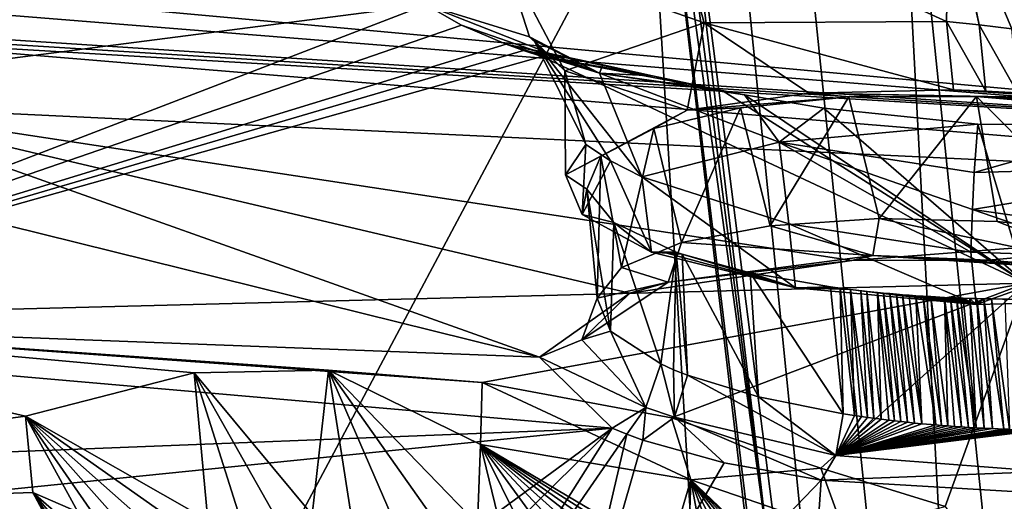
# Model space of a CAD drawing. Header units: metres. Extents: x -147 to 294, y -23 to 81.
# Tile 151 of 256: x 203.2 to 208.53, y 12.63 to 15.24. Entities that reach past the tile are written whole.
import ezdxf

# ---------------------------------------------------------------- set-up
doc = ezdxf.new("R2010")
doc.units = ezdxf.units.M
doc.layers.add('solid_AVA_153', color=7, linetype='CONTINUOUS')

msp = doc.modelspace()

# ---------------------------------------------------------------- linework, layer by layer
at = {"layer": 'solid_AVA_153'}
for points in [[(221.215851, 18.567869, 273.642273), (207.197678, 17.682125, 271.011749), (222.109406, 7.973817, 270.554962)], [(206.575912, 17.652935, 270.853027), (207.255829, 12.357341, 269.463013), (206.628098, 17.656187, 270.866791)], [(206.91275, 17.6693, 270.939789), (206.628098, 17.656187, 270.866791), (207.975296, 7.126532, 267.863281)], [(206.628098, 17.656187, 270.866791), (207.255829, 12.357341, 269.463013), (207.975296, 7.126532, 267.863281)], [(207.197678, 17.682125, 271.011749), (206.91275, 17.6693, 270.939789), (222.109406, 7.973817, 270.554962)], [(206.91275, 17.6693, 270.939789), (207.975296, 7.126532, 267.863281), (222.109406, 7.973817, 270.554962)], [(197.178711, 17.53776, 267.08786), (207.163498, 7.091622, 267.646393), (206.523483, 17.649658, 270.839233)], [(206.575912, 17.652935, 270.853027), (206.523483, 17.649658, 270.839233), (207.255829, 12.357341, 269.463013)], [(207.151581, 12.351499, 269.434814), (207.255829, 12.357341, 269.463013), (206.523483, 17.649658, 270.839233)], [(206.523483, 17.649658, 270.839233), (207.163498, 7.091622, 267.646393), (207.799469, 7.118044, 267.816742)], [(207.151581, 12.351499, 269.434814), (206.523483, 17.649658, 270.839233), (207.799469, 7.118044, 267.816742)], [(197.178711, 17.53776, 267.08786), (206.529602, 7.067866, 267.465027), (207.163498, 7.091622, 267.646393)], [(197.178711, 17.53776, 267.08786), (197.804337, 7.046436, 263.687531), (206.529602, 7.067866, 267.465027)], [(207.916458, 17.42231, 266.441895), (208.542435, 17.456726, 266.608337), (209.22963, 4.661499, 263.523224)], [(207.916458, 17.42231, 266.441895), (208.603088, 4.635914, 263.353302), (207.291779, 17.388544, 266.270386)], [(207.916458, 17.42231, 266.441895), (209.22963, 4.661499, 263.523224), (208.603088, 4.635914, 263.353302)], [(207.291779, 17.388544, 266.270386), (208.603088, 4.635914, 263.353302), (200.473083, 4.58493, 259.966278)], [(202.49733, 17.241199, 264.547913), (207.291779, 17.388544, 266.270386), (200.473083, 4.58493, 259.966278)], [(206.713791, 15.919514, 194.035614), (208.218521, 15.231983, 193.660446), (208.234207, 15.950256, 193.537643)], [(208.234207, 15.950256, 193.537643), (208.218521, 15.231983, 193.660446), (208.396545, 15.214306, 193.659592)], [(208.234207, 15.950256, 193.537643), (208.396545, 15.214306, 193.659592), (208.234528, 15.99584, 193.508484)], [(209.539047, 14.998179, 194.014359), (209.875732, 15.710191, 194.091064), (208.234528, 15.99584, 193.508484)], [(209.392624, 15.03793, 193.927475), (209.539047, 14.998179, 194.014359), (208.234528, 15.99584, 193.508484)], [(209.240204, 15.074721, 193.852402), (209.392624, 15.03793, 193.927475), (208.234528, 15.99584, 193.508484)], [(209.081833, 15.108665, 193.789017), (209.240204, 15.074721, 193.852402), (208.234528, 15.99584, 193.508484)], [(208.917419, 15.139823, 193.737488), (209.081833, 15.108665, 193.789017), (208.234528, 15.99584, 193.508484)], [(208.747345, 15.168036, 193.69838), (208.917419, 15.139823, 193.737488), (208.234528, 15.99584, 193.508484)], [(208.573288, 15.192927, 193.672318), (208.747345, 15.168036, 193.69838), (208.234528, 15.99584, 193.508484)], [(208.396545, 15.214306, 193.659592), (208.573288, 15.192927, 193.672318), (208.234528, 15.99584, 193.508484)], [(200.624802, 14.707504, 200.55835), (205.397781, 15.322433, 197.194031), (198.89566, 15.914128, 196.609924)], [(205.812119, 15.609446, 195.343994), (206.906982, 15.224087, 194.139496), (206.713791, 15.919514, 194.035614)], [(206.713791, 15.919514, 194.035614), (206.906982, 15.224087, 194.139496), (208.218521, 15.231983, 193.660446)], [(212.466339, 15.614062, 187.169052), (211.87587, 14.563664, 190.675995), (201.13945, 15.546252, 188.959213)], [(205.812119, 15.609446, 195.343994), (205.397781, 15.322433, 197.194031), (205.961014, 15.149889, 196.891373)], [(205.812119, 15.609446, 195.343994), (206.150742, 14.965808, 195.275558), (206.906982, 15.224087, 194.139496)], [(205.812119, 15.609446, 195.343994), (205.961014, 15.149889, 196.891373), (206.150742, 14.965808, 195.275558)], [(201.64827, 15.387629, 189.372131), (201.13945, 15.546252, 188.959213), (211.87587, 14.563664, 190.675995)], [(201.64827, 15.387629, 189.372131), (211.87587, 14.563664, 190.675995), (202.008575, 15.207134, 189.89888)], [(200.624802, 14.707504, 200.55835), (200.96283, 13.618299, 204.652786), (205.397781, 15.322433, 197.194031)], [(205.591446, 15.212468, 197.558533), (205.397781, 15.322433, 197.194031), (200.96283, 13.618299, 204.652786)], [(205.591446, 15.212468, 197.558533), (206.340042, 14.952711, 197.422455), (205.397781, 15.322433, 197.194031)], [(205.961014, 15.149889, 196.891373), (205.397781, 15.322433, 197.194031), (206.340042, 14.952711, 197.422455)], [(205.591446, 15.212468, 197.558533), (200.96283, 13.618299, 204.652786), (205.834427, 15.108539, 197.894257)], [(211.87587, 14.563664, 190.675995), (202.051208, 15.176996, 189.991425), (202.008575, 15.207134, 189.89888)], [(205.591446, 15.212468, 197.558533), (205.834427, 15.108539, 197.894257), (206.340042, 14.952711, 197.422455)], [(206.813507, 14.752256, 194.168335), (206.906982, 15.224087, 194.139496), (206.150742, 14.965808, 195.275558)], [(206.813507, 14.752256, 194.168335), (207.473618, 14.844346, 193.748993), (206.906982, 15.224087, 194.139496)], [(208.257446, 14.862268, 193.582779), (208.218521, 15.231983, 193.660446), (206.906982, 15.224087, 194.139496)], [(207.473618, 14.844346, 193.748993), (208.257446, 14.862268, 193.582779), (206.906982, 15.224087, 194.139496)], [(208.432968, 14.855263, 193.585663), (208.396545, 15.214306, 193.659592), (208.218521, 15.231983, 193.660446)], [(208.432968, 14.855263, 193.585663), (208.218521, 15.231983, 193.660446), (208.257446, 14.862268, 193.582779)], [(208.603348, 14.845305, 193.600006), (208.573288, 15.192927, 193.672318), (208.396545, 15.214306, 193.659592)], [(208.432968, 14.855263, 193.585663), (208.603348, 14.845305, 193.600006), (208.396545, 15.214306, 193.659592)], [(211.87587, 14.563664, 190.675995), (202.089691, 15.146438, 190.086517), (202.051208, 15.176996, 189.991425)], [(205.984634, 15.130078, 196.874939), (205.961014, 15.149889, 196.891373), (206.340042, 14.952711, 197.422455)], [(205.984634, 15.130078, 196.874939), (206.150742, 14.965808, 195.275558), (205.961014, 15.149889, 196.891373)], [(205.834427, 15.108539, 197.894257), (200.96283, 13.618299, 204.652786), (205.928146, 15.074716, 198.001434)], [(202.175247, 14.778868, 191.322647), (202.089691, 15.146438, 190.086517), (212.367004, 14.29432, 191.572479)], [(211.87587, 14.563664, 190.675995), (212.367004, 14.29432, 191.572479), (202.089691, 15.146438, 190.086517)], [(205.834427, 15.108539, 197.894257), (206.16095, 15.036043, 198.079025), (206.35733, 14.997836, 198.130722)], [(205.834427, 15.108539, 197.894257), (205.928146, 15.074716, 198.001434), (206.16095, 15.036043, 198.079025)], [(206.340042, 14.952711, 197.422455), (205.834427, 15.108539, 197.894257), (206.35733, 14.997836, 198.130722)], [(205.984634, 15.130078, 196.874939), (206.340042, 14.952711, 197.422455), (206.568481, 14.39098, 197.055298)], [(205.984634, 15.130078, 196.874939), (206.568481, 14.39098, 197.055298), (206.399261, 14.477113, 196.828339)], [(205.984634, 15.130078, 196.874939), (206.399261, 14.477113, 196.828339), (206.264572, 14.565366, 196.581711)], [(205.984634, 15.130078, 196.874939), (206.264572, 14.565366, 196.581711), (206.150742, 14.965808, 195.275558)], [(205.928146, 15.074716, 198.001434), (200.96283, 13.618299, 204.652786), (206.027145, 15.041942, 198.104126)], [(208.649384, 13.814728, 200.982254), (206.027145, 15.041942, 198.104126), (200.96283, 13.618299, 204.652786)], [(205.928146, 15.074716, 198.001434), (206.027145, 15.041942, 198.104126), (206.16095, 15.036043, 198.079025)], [(206.626434, 14.937602, 198.225143), (206.16095, 15.036043, 198.079025), (206.027145, 15.041942, 198.104126)], [(207.003967, 14.857716, 198.343796), (206.626434, 14.937602, 198.225143), (206.027145, 15.041942, 198.104126)], [(208.649384, 13.814728, 200.982254), (207.003967, 14.857716, 198.343796), (206.027145, 15.041942, 198.104126)], [(206.626434, 14.937602, 198.225143), (206.35733, 14.997836, 198.130722), (206.16095, 15.036043, 198.079025)], [(206.340042, 14.952711, 197.422455), (206.35733, 14.997836, 198.130722), (206.626434, 14.937602, 198.225143)], [(206.155151, 14.401547, 195.516541), (206.150742, 14.965808, 195.275558), (206.264572, 14.565366, 196.581711)], [(206.155151, 14.401547, 195.516541), (206.813507, 14.752256, 194.168335), (206.150742, 14.965808, 195.275558)], [(206.340042, 14.952711, 197.422455), (206.626434, 14.937602, 198.225143), (207.003967, 14.857716, 198.343796)], [(206.340042, 14.952711, 197.422455), (207.003967, 14.857716, 198.343796), (207.125473, 14.834368, 198.374924)], [(207.312927, 14.579422, 197.906784), (206.340042, 14.952711, 197.422455), (207.125473, 14.834368, 198.374924)], [(207.312927, 14.579422, 197.906784), (206.568481, 14.39098, 197.055298), (206.340042, 14.952711, 197.422455)], [(206.813507, 14.752256, 194.168335), (207.69017, 14.823728, 193.791885), (207.473618, 14.844346, 193.748993)], [(208.649384, 13.814728, 200.982254), (207.125473, 14.834368, 198.374924), (207.003967, 14.857716, 198.343796)], [(208.649384, 13.814728, 200.982254), (207.555222, 14.762685, 198.452576), (207.125473, 14.834368, 198.374924)], [(207.312927, 14.579422, 197.906784), (207.125473, 14.834368, 198.374924), (207.555222, 14.762685, 198.452576)], [(208.928772, 14.816562, 193.662949), (208.257446, 14.862268, 193.582779), (207.473618, 14.844346, 193.748993)], [(207.473618, 14.844346, 193.748993), (207.69017, 14.823728, 193.791885), (208.380997, 14.825709, 193.695602)], [(208.928772, 14.816562, 193.662949), (207.473618, 14.844346, 193.748993), (208.380997, 14.825709, 193.695602)], [(208.7686, 14.832404, 193.625793), (208.257446, 14.862268, 193.582779), (208.928772, 14.816562, 193.662949)], [(208.432968, 14.855263, 193.585663), (208.257446, 14.862268, 193.582779), (208.7686, 14.832404, 193.625793)], [(208.432968, 14.855263, 193.585663), (208.7686, 14.832404, 193.625793), (208.603348, 14.845305, 193.600006)], [(201.586594, 14.510705, 192.383682), (202.175247, 14.778868, 191.322647), (206.014908, 13.414046, 195.354706)], [(202.175247, 14.778868, 191.322647), (206.502808, 13.760124, 194.046524), (206.014908, 13.414046, 195.354706)], [(202.175247, 14.778868, 191.322647), (207.706726, 13.938539, 193.24527), (206.502808, 13.760124, 194.046524)], [(202.175247, 14.778868, 191.322647), (212.367004, 14.29432, 191.572479), (207.706726, 13.938539, 193.24527)], [(206.813507, 14.752256, 194.168335), (207.102951, 14.764675, 194.08168), (207.69017, 14.823728, 193.791885)], [(207.69017, 14.823728, 193.791885), (207.102951, 14.764675, 194.08168), (207.264511, 14.125567, 193.85022)], [(207.69017, 14.823728, 193.791885), (207.264511, 14.125567, 193.85022), (207.853668, 14.16443, 193.59465)], [(208.380997, 14.825709, 193.695602), (207.69017, 14.823728, 193.791885), (207.853668, 14.16443, 193.59465)], [(208.380997, 14.825709, 193.695602), (207.853668, 14.16443, 193.59465), (208.493546, 14.148818, 193.523926)], [(208.380997, 14.825709, 193.695602), (208.493546, 14.148818, 193.523926), (209.123138, 14.08042, 193.644089)], [(208.380997, 14.825709, 193.695602), (209.123138, 14.08042, 193.644089), (209.045944, 14.768192, 193.819519)], [(209.381638, 14.750836, 193.843994), (208.380997, 14.825709, 193.695602), (209.045944, 14.768192, 193.819519)], [(209.236176, 14.775534, 193.772827), (208.380997, 14.825709, 193.695602), (209.381638, 14.750836, 193.843994)], [(209.084702, 14.79758, 193.712036), (208.380997, 14.825709, 193.695602), (209.236176, 14.775534, 193.772827)], [(208.928772, 14.816562, 193.662949), (208.380997, 14.825709, 193.695602), (209.084702, 14.79758, 193.712036)], [(206.155151, 14.401547, 195.516541), (206.634018, 14.653419, 194.544525), (206.813507, 14.752256, 194.168335)], [(207.102951, 14.764675, 194.08168), (206.634018, 14.653419, 194.544525), (206.783096, 14.034874, 194.268204)], [(206.813507, 14.752256, 194.168335), (206.634018, 14.653419, 194.544525), (207.102951, 14.764675, 194.08168)], [(207.102951, 14.764675, 194.08168), (206.783096, 14.034874, 194.268204), (207.264511, 14.125567, 193.85022)], [(207.312927, 14.579422, 197.906784), (207.555222, 14.762685, 198.452576), (208.388947, 14.675718, 198.449097)], [(208.649384, 13.814728, 200.982254), (208.388947, 14.675718, 198.449097), (207.555222, 14.762685, 198.452576)], [(207.312927, 14.579422, 197.906784), (208.388947, 14.675718, 198.449097), (208.369202, 14.414312, 198.03981)], [(208.369202, 14.414312, 198.03981), (208.388947, 14.675718, 198.449097), (209.269501, 14.668988, 198.198441)], [(208.369202, 14.414312, 198.03981), (209.269501, 14.668988, 198.198441), (209.819473, 14.453805, 197.41597)], [(208.649384, 13.814728, 200.982254), (209.269501, 14.668988, 198.198441), (208.388947, 14.675718, 198.449097)], [(206.155151, 14.401547, 195.516541), (206.346069, 14.501959, 195.127533), (206.634018, 14.653419, 194.544525)], [(206.634018, 14.653419, 194.544525), (206.346069, 14.501959, 195.127533), (206.459106, 13.900283, 194.808502)], [(206.634018, 14.653419, 194.544525), (206.459106, 13.900283, 194.808502), (206.783096, 14.034874, 194.268204)], [(206.245224, 14.186619, 196.272934), (206.155151, 14.401547, 195.516541), (206.264572, 14.565366, 196.581711)], [(206.245224, 14.186619, 196.272934), (206.264572, 14.565366, 196.581711), (206.399261, 14.477113, 196.828339)], [(207.312927, 14.579422, 197.906784), (207.365799, 14.136393, 197.623154), (206.568481, 14.39098, 197.055298)], [(207.312927, 14.579422, 197.906784), (208.369202, 14.414312, 198.03981), (208.359222, 14.213437, 197.892807)], [(207.312927, 14.579422, 197.906784), (208.359222, 14.213437, 197.892807), (208.350128, 13.982051, 197.799957)], [(207.312927, 14.579422, 197.906784), (208.350128, 13.982051, 197.799957), (207.365799, 14.136393, 197.623154)], [(201.586594, 14.510705, 192.383682), (206.014908, 13.414046, 195.354706), (198.89801, 13.68471, 196.016083)], [(206.155151, 14.401547, 195.516541), (206.271118, 14.324928, 195.771652), (206.346069, 14.501959, 195.127533)], [(206.245224, 14.186619, 196.272934), (206.399261, 14.477113, 196.828339), (206.620255, 13.982347, 196.950897)], [(206.346069, 14.501959, 195.127533), (206.271118, 14.324928, 195.771652), (206.32666, 13.73457, 195.417542)], [(206.346069, 14.501959, 195.127533), (206.32666, 13.73457, 195.417542), (206.459106, 13.900283, 194.808502)], [(206.399261, 14.477113, 196.828339), (206.568481, 14.39098, 197.055298), (206.620255, 13.982347, 196.950897)], [(208.359222, 14.213437, 197.892807), (209.819473, 14.453805, 197.41597), (209.757523, 14.013722, 197.237152)], [(208.359222, 14.213437, 197.892807), (208.369202, 14.414312, 198.03981), (209.819473, 14.453805, 197.41597)], [(206.245224, 14.186619, 196.272934), (206.271118, 14.324928, 195.771652), (206.155151, 14.401547, 195.516541)], [(207.401016, 13.789053, 197.535172), (206.568481, 14.39098, 197.055298), (207.365799, 14.136393, 197.623154)], [(206.620255, 13.982347, 196.950897), (206.568481, 14.39098, 197.055298), (207.401016, 13.789053, 197.535172)], [(206.245224, 14.186619, 196.272934), (206.417877, 14.144235, 196.397568), (206.271118, 14.324928, 195.771652)], [(206.271118, 14.324928, 195.771652), (206.399689, 13.554201, 196.033829), (206.32666, 13.73457, 195.417542)], [(206.271118, 14.324928, 195.771652), (206.417877, 14.144235, 196.397568), (206.399689, 13.554201, 196.033829)], [(212.367004, 14.29432, 191.572479), (208.446991, 13.93868, 193.150467), (207.706726, 13.938539, 193.24527)], [(212.367004, 14.29432, 191.572479), (209.221375, 13.872551, 193.293381), (208.446991, 13.93868, 193.150467)], [(209.104355, 13.957027, 197.634094), (208.350128, 13.982051, 197.799957), (208.359222, 14.213437, 197.892807)], [(209.104355, 13.957027, 197.634094), (208.359222, 14.213437, 197.892807), (209.757523, 14.013722, 197.237152)], [(206.245224, 14.186619, 196.272934), (206.620255, 13.982347, 196.950897), (206.417877, 14.144235, 196.397568)], [(206.417877, 14.144235, 196.397568), (206.670731, 13.377378, 196.595535), (206.399689, 13.554201, 196.033829)], [(206.417877, 14.144235, 196.397568), (206.754501, 13.982963, 196.927475), (206.670731, 13.377378, 196.595535)], [(206.620255, 13.982347, 196.950897), (206.754501, 13.982963, 196.927475), (206.417877, 14.144235, 196.397568)], [(207.853668, 14.16443, 193.59465), (207.264511, 14.125567, 193.85022), (207.820145, 13.965506, 193.448624)], [(208.37973, 13.700272, 197.725082), (207.365799, 14.136393, 197.623154), (208.350128, 13.982051, 197.799957)], [(207.401016, 13.789053, 197.535172), (207.365799, 14.136393, 197.623154), (208.37973, 13.700272, 197.725082)], [(207.853668, 14.16443, 193.59465), (207.820145, 13.965506, 193.448624), (209.155304, 13.891546, 193.484436)], [(208.493546, 14.148818, 193.523926), (207.853668, 14.16443, 193.59465), (209.155304, 13.891546, 193.484436)], [(208.493546, 14.148818, 193.523926), (209.155304, 13.891546, 193.484436), (209.123138, 14.08042, 193.644089)], [(207.264511, 14.125567, 193.85022), (206.783096, 14.034874, 194.268204), (207.820145, 13.965506, 193.448624)], [(206.783096, 14.034874, 194.268204), (206.459106, 13.900283, 194.808502), (206.711533, 13.821001, 194.162476)], [(206.783096, 14.034874, 194.268204), (206.711533, 13.821001, 194.162476), (207.820145, 13.965506, 193.448624)], [(206.704086, 13.9769, 196.957397), (206.754501, 13.982963, 196.927475), (206.620255, 13.982347, 196.950897)], [(206.704086, 13.9769, 196.957397), (206.620255, 13.982347, 196.950897), (207.401016, 13.789053, 197.535172)], [(206.754501, 13.982963, 196.927475), (206.740829, 13.34647, 196.689102), (206.670731, 13.377378, 196.595535)], [(206.704086, 13.9769, 196.957397), (206.787949, 13.97153, 196.963776), (206.754501, 13.982963, 196.927475)], [(206.704086, 13.9769, 196.957397), (207.401016, 13.789053, 197.535172), (206.787949, 13.97153, 196.963776)], [(206.754501, 13.982963, 196.927475), (206.815247, 13.316859, 196.777069), (206.740829, 13.34647, 196.689102)], [(206.754501, 13.982963, 196.927475), (206.787949, 13.97153, 196.963776), (206.815247, 13.316859, 196.777069)], [(208.37973, 13.700272, 197.725082), (208.350128, 13.982051, 197.799957), (209.104355, 13.957027, 197.634094)], [(206.711533, 13.821001, 194.162476), (206.502808, 13.760124, 194.046524), (207.706726, 13.938539, 193.24527)], [(207.820145, 13.965506, 193.448624), (206.711533, 13.821001, 194.162476), (207.706726, 13.938539, 193.24527)], [(206.787949, 13.97153, 196.963776), (207.200119, 13.199574, 197.107513), (206.815247, 13.316859, 196.777069)], [(206.787949, 13.97153, 196.963776), (207.156158, 13.871084, 197.272476), (207.200119, 13.199574, 197.107513)], [(207.401016, 13.789053, 197.535172), (207.156158, 13.871084, 197.272476), (206.787949, 13.97153, 196.963776)], [(207.820145, 13.965506, 193.448624), (207.706726, 13.938539, 193.24527), (208.446991, 13.93868, 193.150467)], [(207.820145, 13.965506, 193.448624), (208.446991, 13.93868, 193.150467), (209.221375, 13.872551, 193.293381)], [(207.820145, 13.965506, 193.448624), (209.221375, 13.872551, 193.293381), (209.155304, 13.891546, 193.484436)], [(208.37973, 13.700272, 197.725082), (209.104355, 13.957027, 197.634094), (209.128525, 13.717026, 197.572891)], [(206.459106, 13.900283, 194.808502), (206.32666, 13.73457, 195.417542), (206.711533, 13.821001, 194.162476)], [(207.156158, 13.871084, 197.272476), (207.658905, 13.107244, 197.336868), (207.200119, 13.199574, 197.107513)], [(207.156158, 13.871084, 197.272476), (207.591293, 13.794372, 197.488358), (207.658905, 13.107244, 197.336868)], [(207.401016, 13.789053, 197.535172), (207.591293, 13.794372, 197.488358), (207.156158, 13.871084, 197.272476)], [(206.711533, 13.821001, 194.162476), (206.243011, 13.507985, 195.356415), (206.502808, 13.760124, 194.046524)], [(206.32666, 13.73457, 195.417542), (206.243011, 13.507985, 195.356415), (206.711533, 13.821001, 194.162476)], [(205.704071, 13.277726, 203.855408), (208.649384, 13.814728, 200.982254), (200.96283, 13.618299, 204.652786)], [(205.704071, 13.277726, 203.855408), (206.728577, 13.086209, 204.094528), (208.649384, 13.814728, 200.982254)], [(206.728577, 13.086209, 204.094528), (207.538162, 12.812824, 204.705048), (208.649384, 13.814728, 200.982254)], [(207.401016, 13.789053, 197.535172), (207.642838, 13.787527, 197.506058), (207.591293, 13.794372, 197.488358)], [(207.401016, 13.789053, 197.535172), (208.37973, 13.700272, 197.725082), (207.698364, 13.78059, 197.523468)], [(207.401016, 13.789053, 197.535172), (207.698364, 13.78059, 197.523468), (207.642838, 13.787527, 197.506058)], [(208.211578, 12.604602, 205.879364), (208.649384, 13.814728, 200.982254), (207.538162, 12.812824, 204.705048)], [(207.591293, 13.794372, 197.488358), (207.642838, 13.787527, 197.506058), (207.658905, 13.107244, 197.336868)], [(207.642838, 13.787527, 197.506058), (207.721268, 13.097703, 197.357758), (207.658905, 13.107244, 197.336868)], [(207.642838, 13.787527, 197.506058), (207.698364, 13.78059, 197.523468), (207.721268, 13.097703, 197.357758)], [(207.698364, 13.78059, 197.523468), (207.790771, 13.087772, 197.378555), (207.759033, 13.092215, 197.369385)], [(207.698364, 13.78059, 197.523468), (207.755356, 13.773974, 197.539627), (207.790771, 13.087772, 197.378555)], [(207.698364, 13.78059, 197.523468), (207.759033, 13.092215, 197.369385), (207.721268, 13.097703, 197.357758)], [(208.37973, 13.700272, 197.725082), (207.755356, 13.773974, 197.539627), (207.698364, 13.78059, 197.523468)], [(207.755356, 13.773974, 197.539627), (207.82579, 13.08305, 197.388077), (207.790771, 13.087772, 197.378555)], [(207.755356, 13.773974, 197.539627), (207.787674, 13.770437, 197.548035), (207.82579, 13.08305, 197.388077)], [(208.37973, 13.700272, 197.725082), (207.787674, 13.770437, 197.548035), (207.755356, 13.773974, 197.539627)], [(207.787674, 13.770437, 197.548035), (207.864487, 13.078048, 197.397858), (207.82579, 13.08305, 197.388077)], [(207.787674, 13.770437, 197.548035), (207.845459, 13.764492, 197.561737), (207.864487, 13.078048, 197.397858)], [(208.37973, 13.700272, 197.725082), (207.845459, 13.764492, 197.561737), (207.787674, 13.770437, 197.548035)], [(207.845459, 13.764492, 197.561737), (207.938263, 13.069122, 197.414398), (207.907242, 13.072778, 197.407776)], [(207.845459, 13.764492, 197.561737), (207.877502, 13.761403, 197.568588), (207.938263, 13.069122, 197.414398)], [(207.845459, 13.764492, 197.561737), (207.907242, 13.072778, 197.407776), (207.864487, 13.078048, 197.397858)], [(208.37973, 13.700272, 197.725082), (207.877502, 13.761403, 197.568588), (207.845459, 13.764492, 197.561737)], [(208.211578, 12.604602, 205.879364), (211.591309, 8.087308, 226.380981), (208.649384, 13.814728, 200.982254)], [(206.243011, 13.507985, 195.356415), (206.014908, 13.414046, 195.354706), (206.502808, 13.760124, 194.046524)], [(206.32666, 13.73457, 195.417542), (206.399689, 13.554201, 196.033829), (206.243011, 13.507985, 195.356415)], [(207.877502, 13.761403, 197.568588), (207.971436, 13.065365, 197.420959), (207.938263, 13.069122, 197.414398)], [(207.877502, 13.761403, 197.568588), (207.911835, 13.758254, 197.575378), (207.971436, 13.065365, 197.420959)], [(208.37973, 13.700272, 197.725082), (207.911835, 13.758254, 197.575378), (207.877502, 13.761403, 197.568588)], [(207.911835, 13.758254, 197.575378), (208.006973, 13.061515, 197.427383), (207.971436, 13.065365, 197.420959)], [(207.911835, 13.758254, 197.575378), (207.948654, 13.755061, 197.582016), (208.006973, 13.061515, 197.427383)], [(208.37973, 13.700272, 197.725082), (207.948654, 13.755061, 197.582016), (207.911835, 13.758254, 197.575378)], [(207.948654, 13.755061, 197.582016), (208.045044, 13.057589, 197.433594), (208.006973, 13.061515, 197.427383)], [(207.948654, 13.755061, 197.582016), (207.981369, 13.752382, 197.587341), (208.045044, 13.057589, 197.433594)], [(208.37973, 13.700272, 197.725082), (207.981369, 13.752382, 197.587341), (207.948654, 13.755061, 197.582016)], [(207.981369, 13.752382, 197.587341), (208.085846, 13.053604, 197.439484), (208.045044, 13.057589, 197.433594)], [(207.981369, 13.752382, 197.587341), (208.016083, 13.749701, 197.592438), (208.085846, 13.053604, 197.439484)], [(208.37973, 13.700272, 197.725082), (208.016083, 13.749701, 197.592438), (207.981369, 13.752382, 197.587341)], [(208.016083, 13.749701, 197.592438), (208.052887, 13.747036, 197.597214), (208.085846, 13.053604, 197.439484)], [(208.37973, 13.700272, 197.725082), (208.052887, 13.747036, 197.597214), (208.016083, 13.749701, 197.592438)], [(208.052887, 13.747036, 197.597214), (208.160461, 13.046912, 197.448196), (208.085846, 13.053604, 197.439484)], [(208.052887, 13.747036, 197.597214), (208.091949, 13.744411, 197.601563), (208.160461, 13.046912, 197.448196)], [(208.37973, 13.700272, 197.725082), (208.091949, 13.744411, 197.601563), (208.052887, 13.747036, 197.597214)], [(208.091949, 13.744411, 197.601563), (208.192856, 13.044246, 197.451157), (208.160461, 13.046912, 197.448196)], [(208.091949, 13.744411, 197.601563), (208.133438, 13.74185, 197.605392), (208.192856, 13.044246, 197.451157)], [(208.37973, 13.700272, 197.725082), (208.133438, 13.74185, 197.605392), (208.091949, 13.744411, 197.601563)], [(208.133438, 13.74185, 197.605392), (208.226791, 13.041605, 197.453735), (208.192856, 13.044246, 197.451157)], [(208.133438, 13.74185, 197.605392), (208.208313, 13.737813, 197.610245), (208.226791, 13.041605, 197.453735)], [(208.37973, 13.700272, 197.725082), (208.208313, 13.737813, 197.610245), (208.133438, 13.74185, 197.605392)], [(208.208313, 13.737813, 197.610245), (208.299652, 13.036467, 197.457458), (208.262375, 13.039005, 197.455856)], [(208.208313, 13.737813, 197.610245), (208.240417, 13.736311, 197.611511), (208.299652, 13.036467, 197.457458)], [(208.208313, 13.737813, 197.610245), (208.262375, 13.039005, 197.455856), (208.226791, 13.041605, 197.453735)], [(208.37973, 13.700272, 197.725082), (208.240417, 13.736311, 197.611511), (208.208313, 13.737813, 197.610245)], [(208.240417, 13.736311, 197.611511), (208.33876, 13.034005, 197.458435), (208.299652, 13.036467, 197.457458)], [(208.240417, 13.736311, 197.611511), (208.273865, 13.734892, 197.612335), (208.33876, 13.034005, 197.458435)], [(208.37973, 13.700272, 197.725082), (208.273865, 13.734892, 197.612335), (208.240417, 13.736311, 197.611511)], [(208.273865, 13.734892, 197.612335), (208.37973, 13.03165, 197.458725), (208.33876, 13.034005, 197.458435)], [(208.273865, 13.734892, 197.612335), (208.30864, 13.733574, 197.612625), (208.37973, 13.03165, 197.458725)], [(208.37973, 13.700272, 197.725082), (208.30864, 13.733574, 197.612625), (208.273865, 13.734892, 197.612335)], [(208.30864, 13.733574, 197.612625), (208.344879, 13.73237, 197.612335), (208.37973, 13.03165, 197.458725)], [(208.37973, 13.700272, 197.725082), (208.344879, 13.73237, 197.612335), (208.30864, 13.733574, 197.612625)], [(208.344879, 13.73237, 197.612335), (208.422745, 13.029422, 197.458191), (208.37973, 13.03165, 197.458725)], [(208.344879, 13.73237, 197.612335), (208.382553, 13.731302, 197.611389), (208.422745, 13.029422, 197.458191)], [(208.37973, 13.700272, 197.725082), (208.382553, 13.731302, 197.611389), (208.344879, 13.73237, 197.612335)], [(208.37973, 13.700272, 197.725082), (208.421814, 13.73039, 197.609695), (208.382553, 13.731302, 197.611389)], [(208.37973, 13.700272, 197.725082), (209.128525, 13.717026, 197.572891), (208.421814, 13.73039, 197.609695)], [(208.382553, 13.731302, 197.611389), (208.467773, 13.027355, 197.456711), (208.422745, 13.029422, 197.458191)], [(208.382553, 13.731302, 197.611389), (208.421814, 13.73039, 197.609695), (208.467773, 13.027355, 197.456711)], [(208.421814, 13.73039, 197.609695), (208.528976, 13.024984, 197.453217), (208.467773, 13.027355, 197.456711)], [(208.421814, 13.73039, 197.609695), (208.462631, 13.729658, 197.607178), (208.528976, 13.024984, 197.453217)], [(209.128525, 13.717026, 197.572891), (208.462631, 13.729658, 197.607178), (208.421814, 13.73039, 197.609695)], [(208.462631, 13.729658, 197.607178), (208.560944, 13.023945, 197.450714), (208.528976, 13.024984, 197.453217)], [(208.462631, 13.729658, 197.607178), (208.535599, 13.728902, 197.600739), (208.560944, 13.023945, 197.450714)], [(209.128525, 13.717026, 197.572891), (208.535599, 13.728902, 197.600739), (208.462631, 13.729658, 197.607178)], [(206.014908, 13.414046, 195.354706), (206.408524, 13.0304, 196.672348), (198.89801, 13.68471, 196.016083)], [(199.237762, 12.748374, 199.355942), (198.89801, 13.68471, 196.016083), (206.408524, 13.0304, 196.672348)], [(203.230118, 13.094231, 205.549286), (200.96283, 13.618299, 204.652786), (199.10524, 12.536791, 209.628571)], [(204.870972, 13.343879, 203.968948), (205.704071, 13.277726, 203.855408), (200.96283, 13.618299, 204.652786)], [(204.142639, 13.32861, 204.324341), (204.870972, 13.343879, 203.968948), (200.96283, 13.618299, 204.652786)], [(203.230118, 13.094231, 205.549286), (204.142639, 13.32861, 204.324341), (200.96283, 13.618299, 204.652786)], [(206.399689, 13.554201, 196.033829), (206.59053, 13.141661, 196.579269), (206.243011, 13.507985, 195.356415)], [(206.399689, 13.554201, 196.033829), (206.670731, 13.377378, 196.595535), (206.59053, 13.141661, 196.579269)], [(206.243011, 13.507985, 195.356415), (206.59053, 13.141661, 196.579269), (206.014908, 13.414046, 195.354706)], [(206.59053, 13.141661, 196.579269), (206.408524, 13.0304, 196.672348), (206.014908, 13.414046, 195.354706)], [(204.781982, 12.559361, 204.239151), (204.870972, 13.343879, 203.968948), (204.142639, 13.32861, 204.324341)], [(204.99469, 12.556232, 204.14917), (204.870972, 13.343879, 203.968948), (204.781982, 12.559361, 204.239151)], [(205.695557, 12.941576, 204.004822), (205.704071, 13.277726, 203.855408), (204.870972, 13.343879, 203.968948)], [(205.21666, 12.546924, 204.080643), (204.870972, 13.343879, 203.968948), (204.99469, 12.556232, 204.14917)], [(205.445282, 12.53117, 204.03447), (204.870972, 13.343879, 203.968948), (205.21666, 12.546924, 204.080643)], [(205.678223, 12.508915, 204.011353), (204.870972, 13.343879, 203.968948), (205.445282, 12.53117, 204.03447)], [(205.695557, 12.941576, 204.004822), (204.870972, 13.343879, 203.968948), (205.678223, 12.508915, 204.011353)], [(206.744995, 13.088313, 196.767883), (206.59053, 13.141661, 196.579269), (206.670731, 13.377378, 196.595535)], [(206.740829, 13.34647, 196.689102), (206.744995, 13.088313, 196.767883), (206.670731, 13.377378, 196.595535)], [(206.740829, 13.34647, 196.689102), (206.815247, 13.316859, 196.777069), (206.744995, 13.088313, 196.767883)], [(204.217422, 12.531394, 204.624222), (204.142639, 13.32861, 204.324341), (203.230118, 13.094231, 205.549286)], [(204.39151, 12.547017, 204.477936), (204.142639, 13.32861, 204.324341), (204.217422, 12.531394, 204.624222)], [(204.580475, 12.556388, 204.349136), (204.142639, 13.32861, 204.324341), (204.39151, 12.547017, 204.477936)], [(204.781982, 12.559361, 204.239151), (204.142639, 13.32861, 204.324341), (204.580475, 12.556388, 204.349136)], [(207.619675, 12.882129, 197.360306), (206.744995, 13.088313, 196.767883), (206.815247, 13.316859, 196.777069)], [(207.200119, 13.199574, 197.107513), (207.619675, 12.882129, 197.360306), (206.815247, 13.316859, 196.777069)], [(206.833313, 12.750063, 204.270798), (205.704071, 13.277726, 203.855408), (205.695557, 12.941576, 204.004822)], [(206.833313, 12.750063, 204.270798), (206.728577, 13.086209, 204.094528), (205.704071, 13.277726, 203.855408)], [(207.200119, 13.199574, 197.107513), (207.658905, 13.107244, 197.336868), (207.619675, 12.882129, 197.360306)], [(206.59053, 13.141661, 196.579269), (206.488129, 12.997391, 196.779327), (206.408524, 13.0304, 196.672348)], [(206.59053, 13.141661, 196.579269), (206.574066, 12.965439, 196.881683), (206.488129, 12.997391, 196.779327)], [(206.744995, 13.088313, 196.767883), (206.574066, 12.965439, 196.881683), (206.59053, 13.141661, 196.579269)], [(203.26947, 12.681149, 207.056686), (203.230118, 13.094231, 205.549286), (199.10524, 12.536791, 209.628571)], [(203.626938, 12.369391, 205.553589), (203.230118, 13.094231, 205.549286), (203.26947, 12.681149, 207.056686)], [(203.703613, 12.411901, 205.347916), (203.230118, 13.094231, 205.549286), (203.626938, 12.369391, 205.553589)], [(203.80217, 12.449772, 205.149887), (203.230118, 13.094231, 205.549286), (203.703613, 12.411901, 205.347916)], [(203.9216, 12.482615, 204.961884), (203.230118, 13.094231, 205.549286), (203.80217, 12.449772, 205.149887)], [(204.06044, 12.509917, 204.786087), (203.230118, 13.094231, 205.549286), (203.9216, 12.482615, 204.961884)], [(204.217422, 12.531394, 204.624222), (203.230118, 13.094231, 205.549286), (204.06044, 12.509917, 204.786087)], [(206.744995, 13.088313, 196.767883), (207.014069, 12.84163, 197.264038), (206.574066, 12.965439, 196.881683)], [(206.833313, 12.750063, 204.270798), (207.538162, 12.812824, 204.705048), (206.728577, 13.086209, 204.094528)], [(206.744995, 13.088313, 196.767883), (207.540833, 12.747757, 197.529175), (207.014069, 12.84163, 197.264038)], [(207.619675, 12.882129, 197.360306), (207.540833, 12.747757, 197.529175), (206.744995, 13.088313, 196.767883)], [(207.658905, 13.107244, 197.336868), (207.721268, 13.097703, 197.357758), (207.619675, 12.882129, 197.360306)], [(207.721268, 13.097703, 197.357758), (207.759033, 13.092215, 197.369385), (207.619675, 12.882129, 197.360306)], [(207.759033, 13.092215, 197.369385), (207.790771, 13.087772, 197.378555), (207.619675, 12.882129, 197.360306)], [(207.790771, 13.087772, 197.378555), (207.82579, 13.08305, 197.388077), (207.619675, 12.882129, 197.360306)], [(207.82579, 13.08305, 197.388077), (207.864487, 13.078048, 197.397858), (207.619675, 12.882129, 197.360306)], [(207.864487, 13.078048, 197.397858), (207.907242, 13.072778, 197.407776), (207.619675, 12.882129, 197.360306)], [(207.907242, 13.072778, 197.407776), (207.938263, 13.069122, 197.414398), (207.619675, 12.882129, 197.360306)], [(207.938263, 13.069122, 197.414398), (207.971436, 13.065365, 197.420959), (207.619675, 12.882129, 197.360306)], [(199.951828, 12.374597, 200.551773), (199.237762, 12.748374, 199.355942), (206.408524, 13.0304, 196.672348)], [(203.623001, 10.984117, 204.970932), (199.951828, 12.374597, 200.551773), (206.408524, 13.0304, 196.672348)], [(204.554016, 11.208063, 203.878036), (203.623001, 10.984117, 204.970932), (206.408524, 13.0304, 196.672348)], [(205.278946, 11.245972, 203.579758), (204.554016, 11.208063, 203.878036), (206.408524, 13.0304, 196.672348)], [(205.278946, 11.245972, 203.579758), (206.408524, 13.0304, 196.672348), (206.488129, 12.997391, 196.779327)], [(207.971436, 13.065365, 197.420959), (208.006973, 13.061515, 197.427383), (207.619675, 12.882129, 197.360306)], [(208.006973, 13.061515, 197.427383), (208.045044, 13.057589, 197.433594), (207.619675, 12.882129, 197.360306)], [(208.045044, 13.057589, 197.433594), (208.085846, 13.053604, 197.439484), (207.619675, 12.882129, 197.360306)], [(208.085846, 13.053604, 197.439484), (208.160461, 13.046912, 197.448196), (207.619675, 12.882129, 197.360306)], [(208.160461, 13.046912, 197.448196), (208.192856, 13.044246, 197.451157), (207.619675, 12.882129, 197.360306)], [(208.192856, 13.044246, 197.451157), (208.226791, 13.041605, 197.453735), (207.619675, 12.882129, 197.360306)], [(208.226791, 13.041605, 197.453735), (208.262375, 13.039005, 197.455856), (207.619675, 12.882129, 197.360306)], [(208.262375, 13.039005, 197.455856), (208.299652, 13.036467, 197.457458), (207.619675, 12.882129, 197.360306)], [(208.299652, 13.036467, 197.457458), (208.33876, 13.034005, 197.458435), (207.619675, 12.882129, 197.360306)], [(208.33876, 13.034005, 197.458435), (208.37973, 13.03165, 197.458725), (207.619675, 12.882129, 197.360306)], [(208.37973, 13.03165, 197.458725), (208.422745, 13.029422, 197.458191), (207.619675, 12.882129, 197.360306)], [(208.422745, 13.029422, 197.458191), (208.467773, 13.027355, 197.456711), (207.619675, 12.882129, 197.360306)], [(208.467773, 13.027355, 197.456711), (208.528976, 13.024984, 197.453217), (207.619675, 12.882129, 197.360306)], [(208.528976, 13.024984, 197.453217), (208.560944, 13.023945, 197.450714), (207.619675, 12.882129, 197.360306)], [(208.560944, 13.023945, 197.450714), (208.593964, 13.023018, 197.447617), (207.619675, 12.882129, 197.360306)], [(208.593964, 13.023018, 197.447617), (208.627975, 13.022217, 197.443909), (207.619675, 12.882129, 197.360306)], [(208.627975, 13.022217, 197.443909), (208.662994, 13.021557, 197.439514), (207.619675, 12.882129, 197.360306)], [(208.662994, 13.021557, 197.439514), (208.699127, 13.021054, 197.434372), (207.619675, 12.882129, 197.360306)], [(208.699127, 13.021054, 197.434372), (208.736359, 13.020725, 197.428421), (207.619675, 12.882129, 197.360306)], [(208.736359, 13.020725, 197.428421), (208.754196, 12.795415, 197.471085), (207.619675, 12.882129, 197.360306)], [(205.278946, 11.245972, 203.579758), (206.488129, 12.997391, 196.779327), (206.074081, 11.2217, 203.521927)], [(206.074081, 11.2217, 203.521927), (206.488129, 12.997391, 196.779327), (206.574066, 12.965439, 196.881683)], [(206.074081, 11.2217, 203.521927), (206.574066, 12.965439, 196.881683), (207.014069, 12.84163, 197.264038)], [(205.802277, 12.494675, 204.008743), (205.695557, 12.941576, 204.004822), (205.678223, 12.508915, 204.011353)], [(206.713593, 12.337996, 204.206375), (206.833313, 12.750063, 204.270798), (205.695557, 12.941576, 204.004822)], [(206.601593, 12.362869, 204.159378), (206.713593, 12.337996, 204.206375), (205.695557, 12.941576, 204.004822)], [(206.483963, 12.387084, 204.11763), (206.601593, 12.362869, 204.159378), (205.695557, 12.941576, 204.004822)], [(206.378983, 12.407151, 204.086533), (206.483963, 12.387084, 204.11763), (205.695557, 12.941576, 204.004822)], [(206.270355, 12.426472, 204.060165), (206.378983, 12.407151, 204.086533), (205.695557, 12.941576, 204.004822)], [(206.158142, 12.444987, 204.038818), (206.270355, 12.426472, 204.060165), (205.695557, 12.941576, 204.004822)], [(206.042557, 12.462598, 204.022888), (206.158142, 12.444987, 204.038818), (205.695557, 12.941576, 204.004822)], [(205.923828, 12.479197, 204.012726), (206.042557, 12.462598, 204.022888), (205.695557, 12.941576, 204.004822)], [(205.802277, 12.494675, 204.008743), (205.923828, 12.479197, 204.012726), (205.695557, 12.941576, 204.004822)], [(208.754196, 12.795415, 197.471085), (207.540833, 12.747757, 197.529175), (207.619675, 12.882129, 197.360306)], [(206.074081, 11.2217, 203.521927), (207.014069, 12.84163, 197.264038), (207.540833, 12.747757, 197.529175)], [(206.833313, 12.750063, 204.270798), (207.665237, 12.465286, 205.034668), (207.538162, 12.812824, 204.705048)], [(207.665237, 12.465286, 205.034668), (208.211578, 12.604602, 205.879364), (207.538162, 12.812824, 204.705048)], [(208.009674, 10.346313, 206.664001), (210.116821, 12.824021, 196.943481), (211.772171, 9.195923, 210.951874)], [(208.009674, 10.346313, 206.664001), (210.020691, 12.800838, 197.037094), (210.116821, 12.824021, 196.943481)], [(206.713593, 12.337996, 204.206375), (206.819641, 12.312677, 204.257904), (206.833313, 12.750063, 204.270798)], [(206.819641, 12.312677, 204.257904), (206.919464, 12.287133, 204.313202), (206.833313, 12.750063, 204.270798)], [(207.548096, 12.07038, 204.883331), (207.665237, 12.465286, 205.034668), (206.833313, 12.750063, 204.270798)], [(207.475784, 12.102441, 204.789429), (207.548096, 12.07038, 204.883331), (206.833313, 12.750063, 204.270798)], [(207.395615, 12.135011, 204.697098), (207.475784, 12.102441, 204.789429), (206.833313, 12.750063, 204.270798)], [(207.30632, 12.168346, 204.606049), (207.395615, 12.135011, 204.697098), (206.833313, 12.750063, 204.270798)], [(207.207916, 12.202116, 204.517517), (207.30632, 12.168346, 204.606049), (206.833313, 12.750063, 204.270798)], [(207.10025, 12.236037, 204.432587), (207.207916, 12.202116, 204.517517), (206.833313, 12.750063, 204.270798)], [(207.012909, 12.261562, 204.371582), (207.10025, 12.236037, 204.432587), (206.833313, 12.750063, 204.270798)], [(206.919464, 12.287133, 204.313202), (207.012909, 12.261562, 204.371582), (206.833313, 12.750063, 204.270798)], [(208.754196, 12.795415, 197.471085), (208.792297, 12.673282, 197.636612), (207.540833, 12.747757, 197.529175)], [(208.009674, 10.346313, 206.664001), (209.919128, 12.779358, 197.12532), (210.020691, 12.800838, 197.037094)], [(208.009674, 10.346313, 206.664001), (208.148666, 10.682084, 205.299622), (209.919128, 12.779358, 197.12532)], [(208.148666, 10.682084, 205.299622), (208.792297, 12.673282, 197.636612), (209.919128, 12.779358, 197.12532)], [(207.421631, 11.0177, 204.087738), (206.074081, 11.2217, 203.521927), (207.540833, 12.747757, 197.529175)], [(207.421631, 11.0177, 204.087738), (207.540833, 12.747757, 197.529175), (208.792297, 12.673282, 197.636612)], [(204.24913, 12.257139, 208.218674), (203.26947, 12.681149, 207.056686), (199.10524, 12.536791, 209.628571)], [(203.651367, 12.040905, 206.831879), (203.26947, 12.681149, 207.056686), (204.24913, 12.257139, 208.218674)], [(203.588959, 12.101968, 206.624405), (203.26947, 12.681149, 207.056686), (203.651367, 12.040905, 206.831879)], [(203.54985, 12.161516, 206.411606), (203.26947, 12.681149, 207.056686), (203.588959, 12.101968, 206.624405)], [(203.534164, 12.218685, 206.195618), (203.26947, 12.681149, 207.056686), (203.54985, 12.161516, 206.411606)], [(203.54187, 12.272587, 205.979141), (203.26947, 12.681149, 207.056686), (203.534164, 12.218685, 206.195618)], [(203.572876, 12.322845, 205.764572), (203.26947, 12.681149, 207.056686), (203.54187, 12.272587, 205.979141)], [(203.626938, 12.369391, 205.553589), (203.26947, 12.681149, 207.056686), (203.572876, 12.322845, 205.764572)], [(208.148666, 10.682084, 205.299622), (207.421631, 11.0177, 204.087738), (208.792297, 12.673282, 197.636612)]]:
    msp.add_3dface(points, dxfattribs=at)

doc.saveas('drawing.dxf')
